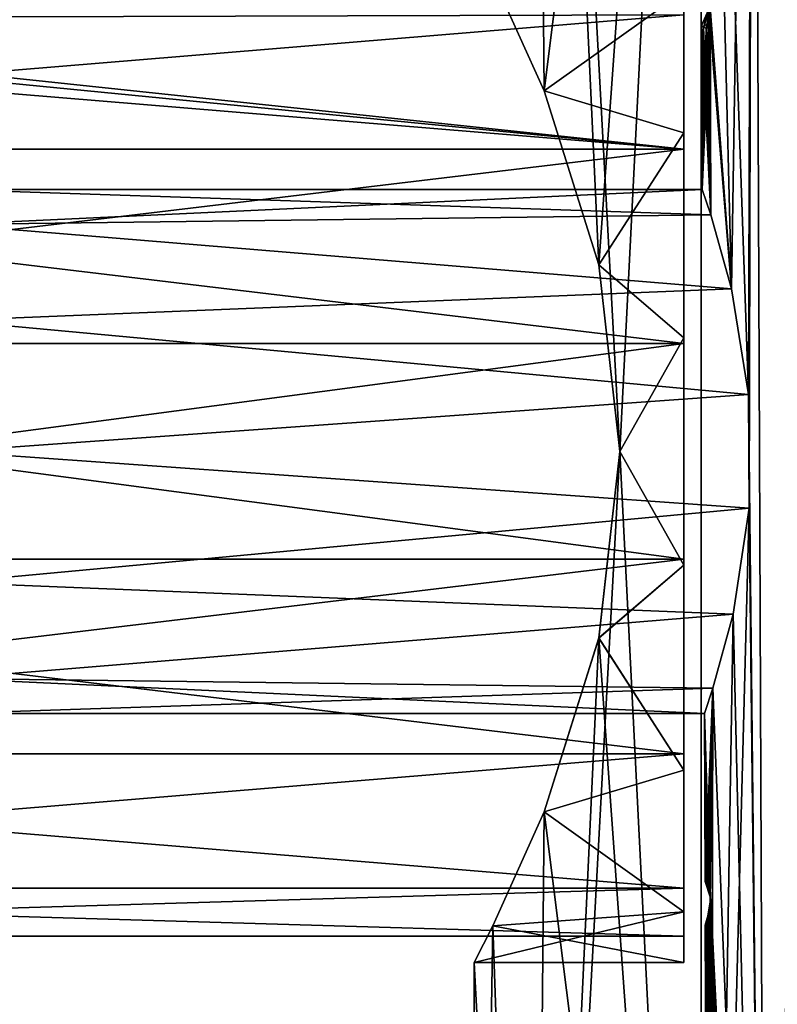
# Model space of a CAD drawing. Header units: millimetres. Extents: x -125 to 171, y -35 to 1363.
# Tile 221 of 256: x -27 to -13, y 690 to 709. Entities that reach past the tile are written whole.
import ezdxf

# ---------------------------------------------------------------- set-up
doc = ezdxf.new("R2010")
doc.units = ezdxf.units.MM
doc.header["$LTSCALE"] = 65.185185
for name, color, linetype in [('1579', 7, 'CONTINUOUS'), ('1583', 7, 'CONTINUOUS'), ('1584', 7, 'CONTINUOUS'), ('1585', 7, 'CONTINUOUS'), ('1586', 7, 'CONTINUOUS'), ('1590', 7, 'CONTINUOUS'), ('1591', 7, 'CONTINUOUS'), ('1599', 7, 'CONTINUOUS'), ('1600', 7, 'CONTINUOUS'), ('1688', 7, 'CONTINUOUS'), ('1689', 7, 'CONTINUOUS'), ('1690', 7, 'CONTINUOUS'), ('1691', 7, 'CONTINUOUS'), ('1692', 7, 'CONTINUOUS'), ('2001', 7, 'CONTINUOUS'), ('2002', 7, 'CONTINUOUS')]:
    doc.layers.add(name, color=color, linetype=linetype)

msp = doc.modelspace()

# ---------------------------------------------------------------- linework, layer by layer
at = {"layer": '1579', "linetype": 'CONTINUOUS'}
for points in [[(-18.142, 710.052, 3.623), (-17.161, 707.88, 6.909), (-17.384, 731.8, 6.327), (-18.142, 710.052, 3.623)], [(-16.12, 704.559, 9.077), (-15.722, 701, 9.75), (-17.384, 731.8, 6.327), (-16.12, 704.559, 9.077)], [(-17.384, 731.8, 6.327), (-15.722, 701, 9.75), (-14.172, 731.8, 11.892), (-17.384, 731.8, 6.327)], [(-17.161, 707.88, 6.909), (-16.12, 704.559, 9.077), (-17.384, 731.8, 6.327), (-17.161, 707.88, 6.909)], [(-15.722, 701, 9.75), (-14.172, 670.2, 11.892), (-14.172, 731.8, 11.892), (-15.722, 701, 9.75)], [(-14.172, 670.2, 11.892), (-9.25, 670.2, 16.021), (-14.172, 731.8, 11.892), (-14.172, 670.2, 11.892)], [(-14.172, 731.8, 11.892), (-9.25, 670.2, 16.021), (-9.25, 731.8, 16.021), (-14.172, 731.8, 11.892)], [(-16.12, 697.44, 9.077), (-14.172, 670.2, 11.892), (-15.722, 701, 9.75), (-16.12, 697.44, 9.077)], [(-17.161, 694.121, 6.909), (-14.172, 670.2, 11.892), (-16.12, 697.44, 9.077), (-17.161, 694.121, 6.909)], [(-18.142, 691.948, 3.623), (-17.384, 670.2, 6.327), (-17.161, 694.121, 6.909), (-18.142, 691.948, 3.623)], [(-17.384, 670.2, 6.327), (-14.172, 670.2, 11.892), (-17.161, 694.121, 6.909), (-17.384, 670.2, 6.327)], [(-18.5, 691.25), (-17.384, 670.2, 6.327), (-18.142, 691.948, 3.623), (-18.5, 691.25)], [(-18.5, 670.2), (-17.384, 670.2, 6.327), (-18.5, 691.25), (-18.5, 670.2)]]:
    msp.add_3dface(points, dxfattribs=at)
at = {"layer": '1583', "linetype": 'CONTINUOUS'}
for points in [[(-18.142, 710.052, -3.623), (-17.384, 731.8, -6.327), (-17.161, 707.879, -6.909), (-18.142, 710.052, -3.623)], [(-17.384, 731.8, -6.327), (-14.172, 731.8, -11.892), (-17.161, 707.879, -6.909), (-17.384, 731.8, -6.327)], [(-17.161, 707.879, -6.909), (-14.172, 731.8, -11.892), (-16.12, 704.56, -9.077), (-17.161, 707.879, -6.909)], [(-16.12, 704.56, -9.077), (-14.172, 731.8, -11.892), (-15.722, 701, -9.75), (-16.12, 704.56, -9.077)], [(-15.722, 701, -9.75), (-14.172, 731.8, -11.892), (-14.172, 670.2, -11.892), (-15.722, 701, -9.75)], [(-14.172, 731.8, -11.892), (-9.25, 731.8, -16.021), (-14.172, 670.2, -11.892), (-14.172, 731.8, -11.892)], [(-14.172, 670.2, -11.892), (-9.25, 731.8, -16.021), (-9.25, 670.2, -16.021), (-14.172, 670.2, -11.892)], [(-16.12, 697.441, -9.077), (-15.722, 701, -9.75), (-17.384, 670.2, -6.327), (-16.12, 697.441, -9.077)], [(-17.384, 670.2, -6.327), (-15.722, 701, -9.75), (-14.172, 670.2, -11.892), (-17.384, 670.2, -6.327)], [(-17.161, 694.12, -6.909), (-16.12, 697.441, -9.077), (-17.384, 670.2, -6.327), (-17.161, 694.12, -6.909)], [(-18.142, 691.948, -3.623), (-17.161, 694.12, -6.909), (-17.384, 670.2, -6.327), (-18.142, 691.948, -3.623)], [(-18.5, 670.2), (-18.5, 691.25), (-18.142, 691.948, -3.623), (-18.5, 670.2)], [(-18.5, 670.2), (-18.142, 691.948, -3.623), (-17.384, 670.2, -6.327), (-18.5, 670.2)]]:
    msp.add_3dface(points, dxfattribs=at)
at = {"layer": '1584', "linetype": 'CONTINUOUS'}
for points in [[(-18.142, 710.052, -3.623), (-17.161, 707.879, -6.909), (-14.5, 709.784, -4.23), (-18.142, 710.052, -3.623)], [(-14.5, 709.784, -4.23), (-17.161, 707.879, -6.909), (-14.5, 707.079, -7.623), (-14.5, 709.784, -4.23)], [(-17.161, 707.879, -6.909), (-16.12, 704.56, -9.077), (-14.5, 707.079, -7.623), (-17.161, 707.879, -6.909)], [(-14.5, 707.079, -7.623), (-16.12, 704.56, -9.077), (-14.5, 703.17, -9.506), (-14.5, 707.079, -7.623)], [(-16.12, 704.56, -9.077), (-15.722, 701, -9.75), (-14.5, 703.17, -9.506), (-16.12, 704.56, -9.077)], [(-14.5, 703.17, -9.506), (-15.722, 701, -9.75), (-14.5, 698.83, -9.506), (-14.5, 703.17, -9.506)], [(-15.722, 701, -9.75), (-16.12, 697.441, -9.077), (-14.5, 698.83, -9.506), (-15.722, 701, -9.75)], [(-14.5, 698.83, -9.506), (-16.12, 697.441, -9.077), (-14.5, 694.921, -7.623), (-14.5, 698.83, -9.506)], [(-16.12, 697.441, -9.077), (-17.161, 694.12, -6.909), (-14.5, 694.921, -7.623), (-16.12, 697.441, -9.077)], [(-14.5, 694.921, -7.623), (-17.161, 694.12, -6.909), (-14.5, 692.216, -4.23), (-14.5, 694.921, -7.623)], [(-17.161, 694.12, -6.909), (-18.142, 691.948, -3.623), (-14.5, 692.216, -4.23), (-17.161, 694.12, -6.909)], [(-18.142, 691.948, -3.623), (-18.5, 691.25), (-14.5, 692.216, -4.23), (-18.142, 691.948, -3.623)], [(-14.5, 692.216, -4.23), (-18.5, 691.25), (-14.5, 691.25), (-14.5, 692.216, -4.23)]]:
    msp.add_3dface(points, dxfattribs=at)
at = {"layer": '1585', "linetype": 'CONTINUOUS'}
for points in [[(-17.161, 707.88, 6.909), (-18.142, 710.052, 3.623), (-14.5, 709.784, 4.23), (-17.161, 707.88, 6.909)], [(-14.5, 707.079, 7.623), (-17.161, 707.88, 6.909), (-14.5, 709.784, 4.23), (-14.5, 707.079, 7.623)], [(-16.12, 704.559, 9.077), (-17.161, 707.88, 6.909), (-14.5, 707.079, 7.623), (-16.12, 704.559, 9.077)], [(-14.5, 703.17, 9.506), (-16.12, 704.559, 9.077), (-14.5, 707.079, 7.623), (-14.5, 703.17, 9.506)], [(-15.722, 701, 9.75), (-16.12, 704.559, 9.077), (-14.5, 703.17, 9.506), (-15.722, 701, 9.75)], [(-14.5, 698.83, 9.506), (-15.722, 701, 9.75), (-14.5, 703.17, 9.506), (-14.5, 698.83, 9.506)], [(-16.12, 697.44, 9.077), (-15.722, 701, 9.75), (-14.5, 698.83, 9.506), (-16.12, 697.44, 9.077)], [(-14.5, 694.921, 7.623), (-16.12, 697.44, 9.077), (-14.5, 698.83, 9.506), (-14.5, 694.921, 7.623)], [(-17.161, 694.121, 6.909), (-16.12, 697.44, 9.077), (-14.5, 694.921, 7.623), (-17.161, 694.121, 6.909)], [(-14.5, 692.216, 4.23), (-17.161, 694.121, 6.909), (-14.5, 694.921, 7.623), (-14.5, 692.216, 4.23)], [(-18.142, 691.948, 3.623), (-17.161, 694.121, 6.909), (-14.5, 692.216, 4.23), (-18.142, 691.948, 3.623)], [(-14.5, 691.25), (-18.142, 691.948, 3.623), (-14.5, 692.216, 4.23), (-14.5, 691.25)], [(-18.5, 691.25), (-18.142, 691.948, 3.623), (-14.5, 691.25), (-18.5, 691.25)]]:
    msp.add_3dface(points, dxfattribs=at)
at = {"layer": '1586', "linetype": 'CONTINUOUS'}
for points in [[(-14.5, 709.784, -4.23), (-14.5, 707.079, -7.623), (-14.5, 709.334, -4.013), (-14.5, 709.784, -4.23)], [(-14.5, 707.079, 7.623), (-14.5, 709.784, 4.23), (-14.5, 709.334, 4.013), (-14.5, 707.079, 7.623)], [(-14.5, 709.334, -4.013), (-14.5, 707.079, -7.623), (-14.5, 706.767, -7.232), (-14.5, 709.334, -4.013)], [(-14.5, 706.767, 7.232), (-14.5, 707.079, 7.623), (-14.5, 709.334, 4.013), (-14.5, 706.767, 7.232)], [(-14.5, 707.079, -7.623), (-14.5, 703.17, -9.506), (-14.5, 706.767, -7.232), (-14.5, 707.079, -7.623)], [(-14.5, 703.17, 9.506), (-14.5, 707.079, 7.623), (-14.5, 706.767, 7.232), (-14.5, 703.17, 9.506)], [(-14.5, 706.767, -7.232), (-14.5, 703.17, -9.506), (-14.5, 703.058, -9.018), (-14.5, 706.767, -7.232)], [(-14.5, 703.058, 9.018), (-14.5, 703.17, 9.506), (-14.5, 706.767, 7.232), (-14.5, 703.058, 9.018)], [(-14.5, 703.17, -9.506), (-14.5, 698.83, -9.506), (-14.5, 703.058, -9.018), (-14.5, 703.17, -9.506)], [(-14.5, 698.83, 9.506), (-14.5, 703.17, 9.506), (-14.5, 698.942, 9.018), (-14.5, 698.83, 9.506)], [(-14.5, 698.942, 9.018), (-14.5, 703.17, 9.506), (-14.5, 703.058, 9.018), (-14.5, 698.942, 9.018)], [(-14.5, 703.058, -9.018), (-14.5, 698.83, -9.506), (-14.5, 698.942, -9.018), (-14.5, 703.058, -9.018)], [(-14.5, 698.942, -9.018), (-14.5, 698.83, -9.506), (-14.5, 695.233, -7.232), (-14.5, 698.942, -9.018)], [(-14.5, 695.233, 7.232), (-14.5, 698.83, 9.506), (-14.5, 698.942, 9.018), (-14.5, 695.233, 7.232)], [(-14.5, 698.83, -9.506), (-14.5, 694.921, -7.623), (-14.5, 695.233, -7.232), (-14.5, 698.83, -9.506)], [(-14.5, 694.921, 7.623), (-14.5, 698.83, 9.506), (-14.5, 695.233, 7.232), (-14.5, 694.921, 7.623)], [(-14.5, 695.233, -7.232), (-14.5, 694.921, -7.623), (-14.5, 692.666, -4.013), (-14.5, 695.233, -7.232)], [(-14.5, 692.666, 4.013), (-14.5, 694.921, 7.623), (-14.5, 695.233, 7.232), (-14.5, 692.666, 4.013)], [(-14.5, 694.921, -7.623), (-14.5, 692.216, -4.23), (-14.5, 692.666, -4.013), (-14.5, 694.921, -7.623)], [(-14.5, 692.216, 4.23), (-14.5, 694.921, 7.623), (-14.5, 692.666, 4.013), (-14.5, 692.216, 4.23)], [(-14.5, 692.666, -4.013), (-14.5, 692.216, -4.23), (-14.5, 691.75), (-14.5, 692.666, -4.013)], [(-14.5, 691.75), (-14.5, 692.216, 4.23), (-14.5, 692.666, 4.013), (-14.5, 691.75)], [(-14.5, 692.216, -4.23), (-14.5, 691.25), (-14.5, 691.75), (-14.5, 692.216, -4.23)], [(-14.5, 691.25), (-14.5, 692.216, 4.23), (-14.5, 691.75), (-14.5, 691.25)]]:
    msp.add_3dface(points, dxfattribs=at)
at = {"layer": '1590', "linetype": 'CONTINUOUS'}
for points in [[(-28.5, 706), (-28.5, 705.33, -2.5), (-14.152, 706), (-28.5, 706)], [(-14.152, 706), (-28.5, 705.33, -2.5), (-13.987, 705.518, -2.141), (-14.152, 706)], [(-13.987, 705.518, -2.141), (-28.5, 705.33, -2.5), (-13.59, 704.105, -3.919), (-13.987, 705.518, -2.141)], [(-28.5, 705.33, -2.5), (-28.5, 703.5, -4.33), (-13.59, 704.105, -3.919), (-28.5, 705.33, -2.5)], [(-13.59, 704.105, -3.919), (-28.5, 703.5, -4.33), (-13.266, 702.084, -4.881), (-13.59, 704.105, -3.919)], [(-28.5, 703.5, -4.33), (-28.5, 701, -5), (-13.266, 702.084, -4.881), (-28.5, 703.5, -4.33)], [(-13.266, 702.084, -4.881), (-28.5, 701, -5), (-13.256, 699.916, -4.881), (-13.266, 702.084, -4.881)], [(-28.5, 701, -5), (-28.5, 698.5, -4.33), (-13.256, 699.916, -4.881), (-28.5, 701, -5)], [(-13.256, 699.916, -4.881), (-28.5, 698.5, -4.33), (-13.561, 697.898, -3.921), (-13.256, 699.916, -4.881)], [(-28.5, 698.5, -4.33), (-28.5, 696.67, -2.5), (-13.561, 697.898, -3.921), (-28.5, 698.5, -4.33)], [(-13.561, 697.898, -3.921), (-28.5, 696.67, -2.5), (-13.947, 696.483, -2.144), (-13.561, 697.898, -3.921)], [(-28.5, 696.67, -2.5), (-28.5, 696), (-13.947, 696.483, -2.144), (-28.5, 696.67, -2.5)], [(-28.5, 696), (-14.109, 696), (-13.947, 696.483, -2.144), (-28.5, 696)]]:
    msp.add_3dface(points, dxfattribs=at)
at = {"layer": '1591', "linetype": 'CONTINUOUS'}
for points in [[(-13.59, 704.105, -3.919), (-13.266, 702.084, -4.881), (-14.26, 730.701), (-13.59, 704.105, -3.919)], [(-14, 709.476, -2.172), (-13.59, 704.105, -3.919), (-14.26, 730.701), (-14, 709.476, -2.172)], [(-14.26, 730.701), (-13.266, 702.084, -4.881), (-13.175, 730.701, -5.457), (-14.26, 730.701)], [(-13.175, 730.701, -5.457), (-13.266, 702.084, -4.881), (-12.935, 671.301, -5.358), (-13.175, 730.701, -5.457)], [(-10.083, 730.701, -10.083), (-13.175, 730.701, -5.457), (-9.9, 671.301, -9.9), (-10.083, 730.701, -10.083)], [(-9.9, 671.301, -9.9), (-13.175, 730.701, -5.457), (-12.935, 671.301, -5.358), (-9.9, 671.301, -9.9)], [(-14, 709.348, -2.168), (-13.59, 704.105, -3.919), (-14, 709.476, -2.172), (-14, 709.348, -2.168)], [(-14, 709.22, -2.164), (-13.59, 704.105, -3.919), (-14, 709.348, -2.168), (-14, 709.22, -2.164)], [(-14.152, 706), (-13.987, 705.518, -2.141), (-14.166, 709.128), (-14.152, 706)], [(-14.166, 709.128), (-13.987, 705.518, -2.141), (-14.126, 709.099, -1.062), (-14.166, 709.128)], [(-14.034, 709.092, -1.925), (-13.987, 705.518, -2.141), (-14.012, 709.128, -2.081), (-14.034, 709.092, -1.925)], [(-14.012, 709.128, -2.081), (-13.987, 705.518, -2.141), (-14.002, 709.173, -2.147), (-14.012, 709.128, -2.081)], [(-14.002, 709.173, -2.147), (-13.59, 704.105, -3.919), (-14, 709.22, -2.164), (-14.002, 709.173, -2.147)], [(-13.987, 705.518, -2.141), (-13.59, 704.105, -3.919), (-14.002, 709.173, -2.147), (-13.987, 705.518, -2.141)], [(-14.126, 709.099, -1.062), (-13.987, 705.518, -2.141), (-14.073, 709.079, -1.615), (-14.126, 709.099, -1.062)], [(-14.073, 709.079, -1.615), (-13.987, 705.518, -2.141), (-14.034, 709.092, -1.925), (-14.073, 709.079, -1.615)], [(-13.266, 702.084, -4.881), (-13.256, 699.916, -4.881), (-12.935, 671.301, -5.358), (-13.266, 702.084, -4.881)], [(-13.256, 699.916, -4.881), (-13.561, 697.898, -3.921), (-12.935, 671.301, -5.358), (-13.256, 699.916, -4.881)], [(-13.561, 697.898, -3.921), (-13.947, 696.483, -2.144), (-12.935, 671.301, -5.358), (-13.561, 697.898, -3.921)], [(-13.947, 696.483, -2.144), (-14.109, 696), (-14.002, 692.702, -1.607), (-13.947, 696.483, -2.144)], [(-14, 692.657, -1.626), (-13.947, 696.483, -2.144), (-14.002, 692.702, -1.607), (-14, 692.657, -1.626)], [(-13.947, 696.483, -2.144), (-14, 692.657, -1.626), (-12.935, 671.301, -5.358), (-13.947, 696.483, -2.144)], [(-14.002, 692.702, -1.607), (-14.109, 696), (-14.012, 692.749, -1.521), (-14.002, 692.702, -1.607)], [(-14.012, 692.749, -1.521), (-14.109, 696), (-14.034, 692.784, -1.311), (-14.012, 692.749, -1.521)], [(-14.034, 692.784, -1.311), (-14.109, 696), (-14.067, 692.797, -0.882), (-14.034, 692.784, -1.311)], [(-14.067, 692.797, -0.882), (-14.109, 696), (-14.095, 692.793), (-14.067, 692.797, -0.882)], [(-14, 692.657, -1.626), (-14, 692.529, -1.621), (-12.935, 671.301, -5.358), (-14, 692.657, -1.626)], [(-14, 692.4, -1.616), (-14.001, 692.365, -1.605), (-12.935, 671.301, -5.358), (-14, 692.4, -1.616)], [(-14, 692.529, -1.621), (-14, 692.4, -1.616), (-12.935, 671.301, -5.358), (-14, 692.529, -1.621)], [(-14.014, 692.257, -1.483), (-14.029, 692.184, -1.334), (-12.935, 671.301, -5.358), (-14.014, 692.257, -1.483)], [(-14.005, 692.318, -1.566), (-14.014, 692.257, -1.483), (-12.935, 671.301, -5.358), (-14.005, 692.318, -1.566)], [(-14.001, 692.365, -1.605), (-14.005, 692.318, -1.566), (-12.935, 671.301, -5.358), (-14.001, 692.365, -1.605)], [(-14.075, 692.011, -0.667), (-14.091, 691.962), (-12.935, 671.301, -5.358), (-14.075, 692.011, -0.667)], [(-14.05, 692.099, -1.087), (-14.075, 692.011, -0.667), (-12.935, 671.301, -5.358), (-14.05, 692.099, -1.087)], [(-14.029, 692.184, -1.334), (-14.05, 692.099, -1.087), (-12.935, 671.301, -5.358), (-14.029, 692.184, -1.334)], [(-12.935, 671.301, -5.358), (-14.091, 691.962), (-14.001, 671.301), (-12.935, 671.301, -5.358)]]:
    msp.add_3dface(points, dxfattribs=at)
at = {"layer": '1599', "linetype": 'CONTINUOUS'}
for points in [[(-14, 709.476, 2.172), (-13.175, 730.701, 5.457), (-13.59, 704.105, 3.919), (-14, 709.476, 2.172)], [(-13.59, 704.105, 3.919), (-13.175, 730.701, 5.457), (-13.266, 702.084, 4.881), (-13.59, 704.105, 3.919)], [(-13.266, 702.084, 4.881), (-13.175, 730.701, 5.457), (-13.256, 699.916, 4.881), (-13.266, 702.084, 4.881)], [(-13.175, 730.701, 5.457), (-12.935, 671.301, 5.358), (-13.256, 699.916, 4.881), (-13.175, 730.701, 5.457)], [(-13.175, 730.701, 5.457), (-10.083, 730.701, 10.083), (-12.935, 671.301, 5.358), (-13.175, 730.701, 5.457)], [(-12.935, 671.301, 5.358), (-10.083, 730.701, 10.083), (-9.9, 671.301, 9.9), (-12.935, 671.301, 5.358)], [(-14, 709.348, 2.168), (-14, 709.476, 2.172), (-13.987, 705.518, 2.141), (-14, 709.348, 2.168)], [(-13.987, 705.518, 2.141), (-14, 709.476, 2.172), (-13.59, 704.105, 3.919), (-13.987, 705.518, 2.141)], [(-14, 709.22, 2.164), (-14, 709.348, 2.168), (-13.987, 705.518, 2.141), (-14, 709.22, 2.164)], [(-14.152, 706), (-14.166, 709.128), (-14.126, 709.099, 1.062), (-14.152, 706)], [(-14.012, 709.128, 2.081), (-14.152, 706), (-14.034, 709.092, 1.925), (-14.012, 709.128, 2.081)], [(-14.152, 706), (-14.012, 709.128, 2.081), (-13.987, 705.518, 2.141), (-14.152, 706)], [(-14.012, 709.128, 2.081), (-14.002, 709.173, 2.147), (-13.987, 705.518, 2.141), (-14.012, 709.128, 2.081)], [(-14.002, 709.173, 2.147), (-14, 709.22, 2.164), (-13.987, 705.518, 2.141), (-14.002, 709.173, 2.147)], [(-14.073, 709.079, 1.616), (-14.152, 706), (-14.126, 709.099, 1.062), (-14.073, 709.079, 1.616)], [(-14.034, 709.092, 1.925), (-14.152, 706), (-14.073, 709.079, 1.616), (-14.034, 709.092, 1.925)], [(-12.935, 671.301, 5.358), (-14.001, 671.301), (-13.256, 699.916, 4.881), (-12.935, 671.301, 5.358)], [(-13.256, 699.916, 4.881), (-14.001, 671.301), (-13.561, 697.898, 3.921), (-13.256, 699.916, 4.881)], [(-13.561, 697.898, 3.921), (-14.001, 671.301), (-13.947, 696.483, 2.144), (-13.561, 697.898, 3.921)], [(-14.095, 692.793), (-14.109, 696), (-13.947, 696.483, 2.144), (-14.095, 692.793)], [(-14.095, 692.793), (-13.947, 696.483, 2.144), (-14.067, 692.797, 0.879), (-14.095, 692.793)], [(-14.067, 692.797, 0.879), (-13.947, 696.483, 2.144), (-14.034, 692.784, 1.309), (-14.067, 692.797, 0.879)], [(-14.034, 692.784, 1.309), (-13.947, 696.483, 2.144), (-14.012, 692.749, 1.52), (-14.034, 692.784, 1.309)], [(-14.012, 692.749, 1.52), (-13.947, 696.483, 2.144), (-14.002, 692.702, 1.608), (-14.012, 692.749, 1.52)], [(-14.002, 692.702, 1.608), (-13.947, 696.483, 2.144), (-14, 692.657, 1.626), (-14.002, 692.702, 1.608)], [(-14.001, 671.301), (-14, 692.4, 1.616), (-13.947, 696.483, 2.144), (-14.001, 671.301)], [(-13.947, 696.483, 2.144), (-14, 692.4, 1.616), (-14, 692.529, 1.621), (-13.947, 696.483, 2.144)], [(-14, 692.657, 1.626), (-13.947, 696.483, 2.144), (-14, 692.529, 1.621), (-14, 692.657, 1.626)], [(-14, 692.4, 1.616), (-14.001, 671.301), (-14.001, 692.365, 1.605), (-14, 692.4, 1.616)], [(-14.014, 692.258, 1.485), (-14.001, 671.301), (-14.028, 692.185, 1.339), (-14.014, 692.258, 1.485)], [(-14.005, 692.317, 1.565), (-14.001, 671.301), (-14.014, 692.258, 1.485), (-14.005, 692.317, 1.565)], [(-14.001, 692.365, 1.605), (-14.001, 671.301), (-14.005, 692.317, 1.565), (-14.001, 692.365, 1.605)], [(-14.001, 671.301), (-14.091, 691.962), (-14.075, 692.012, 0.675), (-14.001, 671.301)], [(-14.049, 692.101, 1.093), (-14.001, 671.301), (-14.075, 692.012, 0.675), (-14.049, 692.101, 1.093)], [(-14.028, 692.185, 1.339), (-14.001, 671.301), (-14.049, 692.101, 1.093), (-14.028, 692.185, 1.339)]]:
    msp.add_3dface(points, dxfattribs=at)
at = {"layer": '1600', "linetype": 'CONTINUOUS'}
for points in [[(-28.5, 705.33, 2.5), (-28.5, 706), (-13.987, 705.518, 2.141), (-28.5, 705.33, 2.5)], [(-28.5, 706), (-14.152, 706), (-13.987, 705.518, 2.141), (-28.5, 706)], [(-28.5, 705.33, 2.5), (-13.987, 705.518, 2.141), (-13.59, 704.105, 3.919), (-28.5, 705.33, 2.5)], [(-28.5, 703.5, 4.33), (-28.5, 705.33, 2.5), (-13.59, 704.105, 3.919), (-28.5, 703.5, 4.33)], [(-28.5, 703.5, 4.33), (-13.59, 704.105, 3.919), (-13.266, 702.084, 4.881), (-28.5, 703.5, 4.33)], [(-28.5, 701, 5), (-28.5, 703.5, 4.33), (-13.266, 702.084, 4.881), (-28.5, 701, 5)], [(-28.5, 701, 5), (-13.266, 702.084, 4.881), (-13.256, 699.916, 4.881), (-28.5, 701, 5)], [(-28.5, 698.5, 4.33), (-28.5, 701, 5), (-13.256, 699.916, 4.881), (-28.5, 698.5, 4.33)], [(-28.5, 698.5, 4.33), (-13.256, 699.916, 4.881), (-13.561, 697.898, 3.921), (-28.5, 698.5, 4.33)], [(-28.5, 696.67, 2.5), (-28.5, 698.5, 4.33), (-13.561, 697.898, 3.921), (-28.5, 696.67, 2.5)], [(-28.5, 696.67, 2.5), (-13.561, 697.898, 3.921), (-13.947, 696.483, 2.144), (-28.5, 696.67, 2.5)], [(-28.5, 696), (-28.5, 696.67, 2.5), (-14.109, 696), (-28.5, 696)], [(-14.109, 696), (-28.5, 696.67, 2.5), (-13.947, 696.483, 2.144), (-14.109, 696)]]:
    msp.add_3dface(points, dxfattribs=at)
at = {"layer": '1688', "linetype": 'CONTINUOUS'}
for points in [[(-14.5, 706.767, 7.232), (-14.5, 709.334, 4.013), (-45.5, 706.767, 7.232), (-14.5, 706.767, 7.232)], [(-45.5, 706.767, 7.232), (-14.5, 709.334, 4.013), (-38.016, 709.259, 4.166), (-45.5, 706.767, 7.232)], [(-14.5, 703.058, 9.018), (-14.5, 706.767, 7.232), (-45.5, 703.058, 9.018), (-14.5, 703.058, 9.018)], [(-14.5, 706.767, 7.232), (-45.5, 706.767, 7.232), (-45.5, 703.058, 9.018), (-14.5, 706.767, 7.232)], [(-14.5, 698.942, 9.018), (-14.5, 703.058, 9.018), (-45.5, 698.942, 9.018), (-14.5, 698.942, 9.018)], [(-14.5, 703.058, 9.018), (-45.5, 703.058, 9.018), (-45.5, 698.942, 9.018), (-14.5, 703.058, 9.018)], [(-14.5, 695.233, 7.232), (-14.5, 698.942, 9.018), (-45.5, 695.233, 7.232), (-14.5, 695.233, 7.232)], [(-14.5, 698.942, 9.018), (-45.5, 698.942, 9.018), (-45.5, 695.233, 7.232), (-14.5, 698.942, 9.018)], [(-14.5, 692.666, 4.013), (-14.5, 695.233, 7.232), (-45.5, 692.666, 4.013), (-14.5, 692.666, 4.013)], [(-14.5, 695.233, 7.232), (-45.5, 695.233, 7.232), (-45.5, 692.666, 4.013), (-14.5, 695.233, 7.232)], [(-14.5, 691.75), (-14.5, 692.666, 4.013), (-45.5, 691.75), (-14.5, 691.75)], [(-45.5, 691.75), (-14.5, 692.666, 4.013), (-45.5, 692.666, 4.013), (-45.5, 691.75)]]:
    msp.add_3dface(points, dxfattribs=at)
at = {"layer": '1689', "linetype": 'CONTINUOUS'}
for points in [[(-14.5, 706.767, -7.232), (-45.5, 706.767, -7.232), (-45.5, 709.334, -4.013), (-14.5, 706.767, -7.232)], [(-14.5, 706.767, -7.232), (-45.5, 709.334, -4.013), (-39.984, 709.259, -4.166), (-14.5, 706.767, -7.232)], [(-14.5, 709.334, -4.013), (-14.5, 706.767, -7.232), (-38.017, 709.259, -4.166), (-14.5, 709.334, -4.013)], [(-38.017, 709.259, -4.166), (-14.5, 706.767, -7.232), (-39.984, 709.259, -4.166), (-38.017, 709.259, -4.166)], [(-14.5, 706.767, -7.232), (-14.5, 703.058, -9.018), (-45.5, 706.767, -7.232), (-14.5, 706.767, -7.232)], [(-14.5, 703.058, -9.018), (-45.5, 703.058, -9.018), (-45.5, 706.767, -7.232), (-14.5, 703.058, -9.018)], [(-14.5, 703.058, -9.018), (-14.5, 698.942, -9.018), (-45.5, 703.058, -9.018), (-14.5, 703.058, -9.018)], [(-14.5, 698.942, -9.018), (-45.5, 698.942, -9.018), (-45.5, 703.058, -9.018), (-14.5, 698.942, -9.018)], [(-14.5, 698.942, -9.018), (-14.5, 695.233, -7.232), (-45.5, 698.942, -9.018), (-14.5, 698.942, -9.018)], [(-14.5, 695.233, -7.232), (-45.5, 695.233, -7.232), (-45.5, 698.942, -9.018), (-14.5, 695.233, -7.232)], [(-14.5, 695.233, -7.232), (-14.5, 692.666, -4.013), (-45.5, 695.233, -7.232), (-14.5, 695.233, -7.232)], [(-14.5, 692.666, -4.013), (-45.5, 692.666, -4.013), (-45.5, 695.233, -7.232), (-14.5, 692.666, -4.013)], [(-14.5, 692.666, -4.013), (-14.5, 691.75), (-45.5, 692.666, -4.013), (-14.5, 692.666, -4.013)], [(-14.5, 691.75), (-45.5, 691.75), (-45.5, 692.666, -4.013), (-14.5, 691.75)]]:
    msp.add_3dface(points, dxfattribs=at)
at = {"layer": '1690', "linetype": 'CONTINUOUS'}
for points in [[(-14, 692.4, 1.616), (-14.028, 692.185, 1.339), (-14.049, 692.101, 1.093), (-14, 692.4, 1.616)], [(-14, 692.4, 1.616), (-14.049, 692.101, 1.093), (-14, 692.288, 0.811), (-14, 692.4, 1.616)], [(-14, 692.4, 1.616), (-14.014, 692.258, 1.485), (-14.028, 692.185, 1.339), (-14, 692.4, 1.616)], [(-14, 692.4, 1.616), (-14.005, 692.317, 1.565), (-14.014, 692.258, 1.485), (-14, 692.4, 1.616)], [(-14, 692.4, 1.616), (-14.001, 692.365, 1.605), (-14.005, 692.317, 1.565), (-14, 692.4, 1.616)], [(-14.001, 692.365, -1.605), (-14, 692.4, -1.616), (-14, 692.288, -0.811), (-14.001, 692.365, -1.605)], [(-14.075, 692.012, 0.675), (-14.091, 691.962), (-14, 692.288, 0.811), (-14.075, 692.012, 0.675)], [(-14, 692.288, 0.811), (-14.091, 691.962), (-14, 692.25), (-14, 692.288, 0.811)], [(-14.091, 691.962), (-14.075, 692.011, -0.667), (-14, 692.25), (-14.091, 691.962)], [(-14.075, 692.011, -0.667), (-14.05, 692.099, -1.087), (-14, 692.288, -0.811), (-14.075, 692.011, -0.667)], [(-14, 692.25), (-14.075, 692.011, -0.667), (-14, 692.288, -0.811), (-14, 692.25)], [(-14.049, 692.101, 1.093), (-14.075, 692.012, 0.675), (-14, 692.288, 0.811), (-14.049, 692.101, 1.093)], [(-14.05, 692.099, -1.087), (-14.029, 692.184, -1.334), (-14, 692.288, -0.811), (-14.05, 692.099, -1.087)], [(-14.029, 692.184, -1.334), (-14.014, 692.257, -1.483), (-14, 692.288, -0.811), (-14.029, 692.184, -1.334)], [(-14.014, 692.257, -1.483), (-14.005, 692.318, -1.566), (-14, 692.288, -0.811), (-14.014, 692.257, -1.483)], [(-14.005, 692.318, -1.566), (-14.001, 692.365, -1.605), (-14, 692.288, -0.811), (-14.005, 692.318, -1.566)]]:
    msp.add_3dface(points, dxfattribs=at)
at = {"layer": '1691', "linetype": 'CONTINUOUS'}
for points in [[(-14, 692.529, -1.621), (-14, 692.657, -1.626), (-14, 692.539, -0.816), (-14, 692.529, -1.621)], [(-14, 692.657, 1.626), (-14, 692.529, 1.621), (-14, 692.539, 0.816), (-14, 692.657, 1.626)], [(-14, 692.4, -1.616), (-14, 692.529, -1.621), (-14, 692.539, -0.816), (-14, 692.4, -1.616)], [(-14, 692.288, -0.811), (-14, 692.4, -1.616), (-14, 692.539, -0.816), (-14, 692.288, -0.811)], [(-14, 692.4, 1.616), (-14, 692.539, 0.816), (-14, 692.529, 1.621), (-14, 692.4, 1.616)], [(-14, 692.4, 1.616), (-14, 692.288, 0.811), (-14, 692.539, 0.816), (-14, 692.4, 1.616)], [(-14, 692.288, 0.811), (-14, 692.25), (-14, 692.539, 0.816), (-14, 692.288, 0.811)], [(-14, 692.539, 0.816), (-14, 692.25), (-14, 692.5), (-14, 692.539, 0.816)], [(-14, 692.5), (-14, 692.288, -0.811), (-14, 692.539, -0.816), (-14, 692.5)], [(-14, 692.25), (-14, 692.288, -0.811), (-14, 692.5), (-14, 692.25)]]:
    msp.add_3dface(points, dxfattribs=at)
at = {"layer": '1692', "linetype": 'CONTINUOUS'}
for points in [[(-14.166, 709.128), (-14.126, 709.099, -1.062), (-14, 709.5), (-14.166, 709.128)], [(-14.166, 709.128), (-14, 709.5), (-14, 709.43, 1.091), (-14.166, 709.128)], [(-14, 709.5), (-14.126, 709.099, -1.062), (-14, 709.43, -1.091), (-14, 709.5)], [(-14.126, 709.099, 1.062), (-14.166, 709.128), (-14, 709.43, 1.091), (-14.126, 709.099, 1.062)], [(-14.126, 709.099, -1.062), (-14.073, 709.079, -1.615), (-14, 709.43, -1.091), (-14.126, 709.099, -1.062)], [(-14, 709.22, 2.164), (-14.126, 709.099, 1.062), (-14, 709.43, 1.091), (-14, 709.22, 2.164)], [(-14.073, 709.079, -1.615), (-14.034, 709.092, -1.925), (-14, 709.43, -1.091), (-14.073, 709.079, -1.615)], [(-14.034, 709.092, -1.925), (-14.012, 709.128, -2.081), (-14, 709.43, -1.091), (-14.034, 709.092, -1.925)], [(-14.012, 709.128, -2.081), (-14.002, 709.173, -2.147), (-14, 709.43, -1.091), (-14.012, 709.128, -2.081)], [(-14.002, 709.173, -2.147), (-14, 709.22, -2.164), (-14, 709.43, -1.091), (-14.002, 709.173, -2.147)], [(-14, 709.22, 2.164), (-14.073, 709.079, 1.616), (-14.126, 709.099, 1.062), (-14, 709.22, 2.164)], [(-14, 709.22, 2.164), (-14.034, 709.092, 1.925), (-14.073, 709.079, 1.616), (-14, 709.22, 2.164)], [(-14, 709.22, 2.164), (-14.012, 709.128, 2.081), (-14.034, 709.092, 1.925), (-14, 709.22, 2.164)], [(-14, 709.22, 2.164), (-14.002, 709.173, 2.147), (-14.012, 709.128, 2.081), (-14, 709.22, 2.164)]]:
    msp.add_3dface(points, dxfattribs=at)
at = {"layer": '2001', "linetype": 'CONTINUOUS'}
for points in [[(-14, 709.22, -2.164), (-14, 709.348, -2.168), (-14, 709.681, -1.094), (-14, 709.22, -2.164)], [(-14, 709.43, -1.091), (-14, 709.22, -2.164), (-14, 709.681, -1.094), (-14, 709.43, -1.091)], [(-14, 709.22, 2.164), (-14, 709.681, 1.094), (-14, 709.348, 2.168), (-14, 709.22, 2.164)], [(-14, 709.22, 2.164), (-14, 709.43, 1.091), (-14, 709.681, 1.094), (-14, 709.22, 2.164)]]:
    msp.add_3dface(points, dxfattribs=at)
at = {"layer": '2002', "linetype": 'CONTINUOUS'}
for points in [[(-14.067, 692.797, -0.882), (-14.095, 692.793), (-14, 692.539, -0.816), (-14.067, 692.797, -0.882)], [(-14.095, 692.793), (-14.067, 692.797, 0.879), (-14, 692.5), (-14.095, 692.793)], [(-14.095, 692.793), (-14, 692.5), (-14, 692.539, -0.816), (-14.095, 692.793)], [(-14, 692.657, -1.626), (-14.034, 692.784, -1.311), (-14.067, 692.797, -0.882), (-14, 692.657, -1.626)], [(-14, 692.657, -1.626), (-14.067, 692.797, -0.882), (-14, 692.539, -0.816), (-14, 692.657, -1.626)], [(-14.067, 692.797, 0.879), (-14.034, 692.784, 1.309), (-14, 692.539, 0.816), (-14.067, 692.797, 0.879)], [(-14.067, 692.797, 0.879), (-14, 692.539, 0.816), (-14, 692.5), (-14.067, 692.797, 0.879)], [(-14, 692.657, -1.626), (-14.012, 692.749, -1.521), (-14.034, 692.784, -1.311), (-14, 692.657, -1.626)], [(-14.034, 692.784, 1.309), (-14.012, 692.749, 1.52), (-14, 692.539, 0.816), (-14.034, 692.784, 1.309)], [(-14, 692.657, -1.626), (-14.002, 692.702, -1.607), (-14.012, 692.749, -1.521), (-14, 692.657, -1.626)], [(-14.012, 692.749, 1.52), (-14.002, 692.702, 1.608), (-14, 692.539, 0.816), (-14.012, 692.749, 1.52)], [(-14.002, 692.702, 1.608), (-14, 692.657, 1.626), (-14, 692.539, 0.816), (-14.002, 692.702, 1.608)]]:
    msp.add_3dface(points, dxfattribs=at)

doc.saveas('drawing.dxf')
